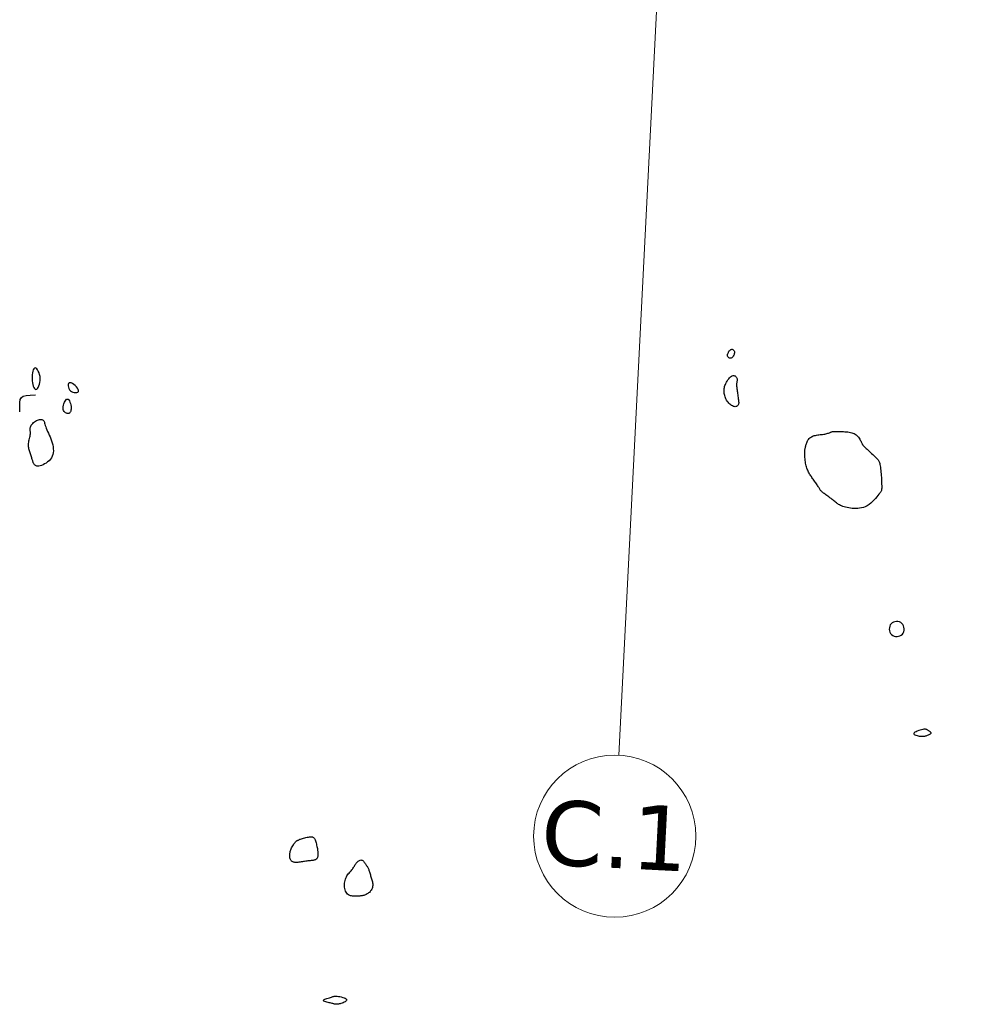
# Model space of a CAD drawing. Header units: millimetres. Extents: x 32690613 to 32693367, y 5343692 to 5344708.
# Tile 229 of 256: x 32692746 to 32692804, y 5343765 to 5343826. Entities that reach past the tile are written whole.
import ezdxf

# ---------------------------------------------------------------- set-up
doc = ezdxf.new("R2010")
doc.units = ezdxf.units.MM
doc.header["$LTSCALE"] = 20
doc.layers.get('0').update_dxf_attribs({"lineweight": 18})
doc.layers.get('Defpoints').update_dxf_attribs({"color": 11, "lineweight": 18})
doc.layers.add('02-DGM_HL_493.00', color=102, linetype='Continuous')
doc.layers.add('02-DGM_HL_493.50', color=112, linetype='Continuous')
doc.styles.add('Verdana', font='verdana.ttf')

# ---------------------------------------------------------------- blocks, each defined once
blk = doc.blocks.new('A$C78070446')
blk.add_line((4470080.727, 5342716.075), (4470043.074, 5342296.396))
blk.add_circle((4470042.627, 5342291.416), 5)
at = {"insert": (4470042.627, 5342291.416), "char_height": 4, "attachment_point": 5, "rotation": 354.86, "line_spacing_factor": 0.252012, "style": 'Verdana'}
blk.add_mtext('C.1', dxfattribs=at)

msp = doc.modelspace()

# ---------------------------------------------------------------- linework, layer by layer
at = {"layer": '02-DGM_HL_493.00', "elevation": 493, "flags": 128}
msp.add_lwpolyline([(32692763.766, 5343773.614), (32692763.702, 5343773.605), (32692763.634, 5343773.595), (32692763.565, 5343773.583), (32692763.494, 5343773.572), (32692763.422, 5343773.56), (32692763.351, 5343773.55), (32692763.282, 5343773.542), (32692763.216, 5343773.535), (32692763.153, 5343773.532), (32692763.093, 5343773.531), (32692763.038, 5343773.534), (32692762.987, 5343773.541), (32692762.94, 5343773.552), (32692762.898, 5343773.568), (32692762.861, 5343773.588), (32692762.828, 5343773.613), (32692762.8, 5343773.644), (32692762.777, 5343773.679), (32692762.758, 5343773.719), (32692762.743, 5343773.761), (32692762.732, 5343773.807), (32692762.724, 5343773.854), (32692762.719, 5343773.903), (32692762.716, 5343773.952), (32692762.716, 5343774.001), (32692762.719, 5343774.051), (32692762.724, 5343774.101), (32692762.733, 5343774.152), (32692762.745, 5343774.204), (32692762.761, 5343774.258), (32692762.781, 5343774.314), (32692762.806, 5343774.372), (32692762.835, 5343774.433), (32692762.867, 5343774.495), (32692762.903, 5343774.556), (32692762.939, 5343774.615), (32692762.976, 5343774.672), (32692763.012, 5343774.723), (32692763.047, 5343774.768), (32692763.078, 5343774.806), (32692763.105, 5343774.834), (32692763.129, 5343774.855), (32692763.149, 5343774.87), (32692763.167, 5343774.879), (32692763.183, 5343774.886), (32692763.197, 5343774.889), (32692763.21, 5343774.893), (32692763.222, 5343774.896), (32692763.235, 5343774.902), (32692763.249, 5343774.91), (32692763.265, 5343774.919), (32692763.286, 5343774.931), (32692763.312, 5343774.944), (32692763.344, 5343774.958), (32692763.385, 5343774.974), (32692763.436, 5343774.992), (32692763.496, 5343775.01), (32692763.565, 5343775.029), (32692763.64, 5343775.048), (32692763.717, 5343775.065), (32692763.796, 5343775.081), (32692763.872, 5343775.094), (32692763.944, 5343775.103), (32692764.008, 5343775.108), (32692764.063, 5343775.107), (32692764.11, 5343775.101), (32692764.149, 5343775.089), (32692764.183, 5343775.071), (32692764.211, 5343775.046), (32692764.236, 5343775.013), (32692764.258, 5343774.973), (32692764.279, 5343774.925), (32692764.3, 5343774.868), (32692764.32, 5343774.805), (32692764.34, 5343774.737), (32692764.359, 5343774.665), (32692764.376, 5343774.593), (32692764.392, 5343774.521), (32692764.406, 5343774.452), (32692764.418, 5343774.387), (32692764.428, 5343774.328), (32692764.435, 5343774.274), (32692764.44, 5343774.225), (32692764.443, 5343774.18), (32692764.445, 5343774.139), (32692764.446, 5343774.099), (32692764.447, 5343774.062), (32692764.446, 5343774.026), (32692764.446, 5343773.99), (32692764.445, 5343773.955), (32692764.443, 5343773.921), (32692764.439, 5343773.889), (32692764.433, 5343773.857), (32692764.424, 5343773.828), (32692764.413, 5343773.8), (32692764.397, 5343773.775), (32692764.378, 5343773.752), (32692764.355, 5343773.732), (32692764.329, 5343773.713), (32692764.299, 5343773.698), (32692764.267, 5343773.684), (32692764.232, 5343773.672), (32692764.196, 5343773.662), (32692764.157, 5343773.654), (32692764.117, 5343773.648), (32692764.075, 5343773.643), (32692764.031, 5343773.639), (32692763.985, 5343773.635), (32692763.935, 5343773.632), (32692763.883, 5343773.627), (32692763.826, 5343773.621)], close=True, dxfattribs=at)
at = {"layer": '02-DGM_HL_493.50', "elevation": 493.5, "flags": 128}
for points in [[(32692789.967, 5343804.652), (32692789.931, 5343804.635), (32692789.894, 5343804.627), (32692789.858, 5343804.628), (32692789.823, 5343804.636), (32692789.791, 5343804.651), (32692789.763, 5343804.672), (32692789.74, 5343804.697), (32692789.722, 5343804.726), (32692789.712, 5343804.758), (32692789.708, 5343804.792), (32692789.71, 5343804.828), (32692789.717, 5343804.866), (32692789.728, 5343804.903), (32692789.742, 5343804.94), (32692789.759, 5343804.977), (32692789.778, 5343805.012), (32692789.798, 5343805.045), (32692789.819, 5343805.075), (32692789.842, 5343805.103), (32692789.865, 5343805.126), (32692789.889, 5343805.146), (32692789.915, 5343805.161), (32692789.941, 5343805.171), (32692789.969, 5343805.175), (32692789.997, 5343805.173), (32692790.026, 5343805.165), (32692790.053, 5343805.151), (32692790.078, 5343805.131), (32692790.1, 5343805.106), (32692790.117, 5343805.075), (32692790.129, 5343805.039), (32692790.134, 5343804.998), (32692790.132, 5343804.952), (32692790.124, 5343804.903), (32692790.109, 5343804.853), (32692790.088, 5343804.804), (32692790.063, 5343804.757), (32692790.034, 5343804.715), (32692790.002, 5343804.679)], [(32692746.832, 5343803.356), (32692746.841, 5343803.232), (32692746.857, 5343803.112), (32692746.879, 5343803), (32692746.907, 5343802.9), (32692746.941, 5343802.816), (32692746.979, 5343802.752), (32692747.021, 5343802.711), (32692747.066, 5343802.698), (32692747.114, 5343802.715), (32692747.162, 5343802.759), (32692747.209, 5343802.827), (32692747.251, 5343802.914), (32692747.286, 5343803.016), (32692747.313, 5343803.13), (32692747.329, 5343803.251), (32692747.332, 5343803.376), (32692747.32, 5343803.5), (32692747.294, 5343803.619), (32692747.259, 5343803.73), (32692747.215, 5343803.83), (32692747.166, 5343803.913), (32692747.115, 5343803.977), (32692747.063, 5343804.017), (32692747.014, 5343804.03), (32692746.97, 5343804.014), (32692746.931, 5343803.97), (32692746.898, 5343803.903), (32692746.871, 5343803.816), (32692746.851, 5343803.714), (32692746.838, 5343803.601), (32692746.831, 5343803.48)], [(32692749.696, 5343802.634), (32692749.679, 5343802.703), (32692749.635, 5343802.78), (32692749.573, 5343802.861), (32692749.496, 5343802.939), (32692749.412, 5343803.009), (32692749.327, 5343803.065), (32692749.247, 5343803.102), (32692749.177, 5343803.114), (32692749.123, 5343803.097), (32692749.085, 5343803.056), (32692749.064, 5343802.995), (32692749.059, 5343802.922), (32692749.07, 5343802.841), (32692749.097, 5343802.759), (32692749.139, 5343802.682), (32692749.196, 5343802.614), (32692749.268, 5343802.563), (32692749.348, 5343802.527), (32692749.432, 5343802.506), (32692749.513, 5343802.502), (32692749.586, 5343802.512), (32692749.645, 5343802.538), (32692749.683, 5343802.579)], [(32692790.286, 5343803.386), (32692790.297, 5343803.345), (32692790.302, 5343803.303), (32692790.301, 5343803.262), (32692790.297, 5343803.222), (32692790.291, 5343803.182), (32692790.283, 5343803.143), (32692790.276, 5343803.106), (32692790.269, 5343803.07), (32692790.265, 5343803.036), (32692790.262, 5343803.002), (32692790.262, 5343802.968), (32692790.264, 5343802.931), (32692790.268, 5343802.891), (32692790.273, 5343802.846), (32692790.28, 5343802.795), (32692790.288, 5343802.737), (32692790.297, 5343802.671), (32692790.307, 5343802.598), (32692790.318, 5343802.521), (32692790.329, 5343802.44), (32692790.34, 5343802.359), (32692790.352, 5343802.279), (32692790.362, 5343802.201), (32692790.372, 5343802.129), (32692790.382, 5343802.063), (32692790.389, 5343802.004), (32692790.394, 5343801.95), (32692790.397, 5343801.902), (32692790.396, 5343801.858), (32692790.391, 5343801.818), (32692790.382, 5343801.782), (32692790.367, 5343801.749), (32692790.347, 5343801.718), (32692790.321, 5343801.691), (32692790.29, 5343801.668), (32692790.254, 5343801.651), (32692790.214, 5343801.64), (32692790.17, 5343801.636), (32692790.122, 5343801.64), (32692790.07, 5343801.654), (32692790.016, 5343801.678), (32692789.96, 5343801.711), (32692789.904, 5343801.752), (32692789.847, 5343801.8), (32692789.792, 5343801.855), (32692789.741, 5343801.914), (32692789.692, 5343801.977), (32692789.649, 5343802.043), (32692789.612, 5343802.111), (32692789.581, 5343802.181), (32692789.555, 5343802.251), (32692789.534, 5343802.32), (32692789.518, 5343802.39), (32692789.507, 5343802.458), (32692789.499, 5343802.524), (32692789.495, 5343802.588), (32692789.494, 5343802.649), (32692789.497, 5343802.708), (32692789.504, 5343802.766), (32692789.515, 5343802.823), (32692789.53, 5343802.882), (32692789.551, 5343802.942), (32692789.577, 5343803.004), (32692789.609, 5343803.07), (32692789.647, 5343803.14), (32692789.69, 5343803.212), (32692789.737, 5343803.283), (32692789.787, 5343803.351), (32692789.839, 5343803.413), (32692789.892, 5343803.468), (32692789.945, 5343803.511), (32692789.997, 5343803.541), (32692790.047, 5343803.557), (32692790.094, 5343803.558), (32692790.138, 5343803.548), (32692790.179, 5343803.528), (32692790.214, 5343803.499), (32692790.244, 5343803.465), (32692790.269, 5343803.427)], [(32692748.738, 5343801.54), (32692748.742, 5343801.628), (32692748.759, 5343801.722), (32692748.786, 5343801.816), (32692748.823, 5343801.905), (32692748.865, 5343801.984), (32692748.912, 5343802.047), (32692748.96, 5343802.09), (32692749.008, 5343802.107), (32692749.053, 5343802.094), (32692749.095, 5343802.055), (32692749.133, 5343801.994), (32692749.166, 5343801.918), (32692749.194, 5343801.832), (32692749.215, 5343801.74), (32692749.23, 5343801.647), (32692749.237, 5343801.56), (32692749.237, 5343801.481), (32692749.228, 5343801.413), (32692749.212, 5343801.355), (32692749.19, 5343801.308), (32692749.161, 5343801.27), (32692749.127, 5343801.243), (32692749.087, 5343801.225), (32692749.042, 5343801.218), (32692748.994, 5343801.222), (32692748.943, 5343801.235), (32692748.893, 5343801.26), (32692748.846, 5343801.294), (32692748.805, 5343801.34), (32692748.771, 5343801.396), (32692748.748, 5343801.462)], [(32692746.686, 5343798.847), (32692746.667, 5343798.909), (32692746.651, 5343798.971), (32692746.636, 5343799.034), (32692746.624, 5343799.098), (32692746.615, 5343799.164), (32692746.611, 5343799.231), (32692746.61, 5343799.3), (32692746.615, 5343799.372), (32692746.625, 5343799.447), (32692746.64, 5343799.523), (32692746.656, 5343799.6), (32692746.674, 5343799.677), (32692746.692, 5343799.752), (32692746.707, 5343799.825), (32692746.719, 5343799.895), (32692746.726, 5343799.96), (32692746.727, 5343800.021), (32692746.723, 5343800.076), (32692746.717, 5343800.129), (32692746.711, 5343800.179), (32692746.707, 5343800.228), (32692746.706, 5343800.276), (32692746.712, 5343800.326), (32692746.726, 5343800.377), (32692746.75, 5343800.432), (32692746.783, 5343800.487), (32692746.823, 5343800.543), (32692746.87, 5343800.599), (32692746.923, 5343800.651), (32692746.979, 5343800.7), (32692747.039, 5343800.744), (32692747.1, 5343800.781), (32692747.161, 5343800.811), (32692747.221, 5343800.833), (32692747.28, 5343800.847), (32692747.336, 5343800.853), (32692747.389, 5343800.851), (32692747.437, 5343800.841), (32692747.48, 5343800.823), (32692747.516, 5343800.797), (32692747.545, 5343800.763), (32692747.568, 5343800.721), (32692747.588, 5343800.671), (32692747.606, 5343800.613), (32692747.625, 5343800.548), (32692747.646, 5343800.474), (32692747.671, 5343800.393), (32692747.702, 5343800.304), (32692747.741, 5343800.208), (32692747.785, 5343800.106), (32692747.834, 5343799.997), (32692747.885, 5343799.884), (32692747.936, 5343799.767), (32692747.986, 5343799.647), (32692748.031, 5343799.525), (32692748.071, 5343799.401), (32692748.103, 5343799.278), (32692748.126, 5343799.155), (32692748.139, 5343799.033), (32692748.142, 5343798.914), (32692748.133, 5343798.799), (32692748.11, 5343798.688), (32692748.074, 5343798.582), (32692748.023, 5343798.482), (32692747.957, 5343798.39), (32692747.878, 5343798.305), (32692747.79, 5343798.229), (32692747.696, 5343798.161), (32692747.6, 5343798.103), (32692747.504, 5343798.055), (32692747.412, 5343798.017), (32692747.328, 5343797.99), (32692747.253, 5343797.975), (32692747.189, 5343797.97), (32692747.133, 5343797.974), (32692747.086, 5343797.985), (32692747.045, 5343798.003), (32692747.011, 5343798.027), (32692746.983, 5343798.054), (32692746.959, 5343798.083), (32692746.938, 5343798.114), (32692746.921, 5343798.147), (32692746.906, 5343798.181), (32692746.892, 5343798.218), (32692746.88, 5343798.256), (32692746.867, 5343798.297), (32692746.854, 5343798.341), (32692746.84, 5343798.388), (32692746.823, 5343798.438), (32692746.806, 5343798.491), (32692746.786, 5343798.547), (32692746.767, 5343798.604), (32692746.746, 5343798.664), (32692746.726, 5343798.724), (32692746.705, 5343798.785)], [(32692795.475, 5343796.436), (32692795.45, 5343796.468), (32692795.425, 5343796.502), (32692795.4, 5343796.54), (32692795.375, 5343796.58), (32692795.35, 5343796.623), (32692795.323, 5343796.669), (32692795.294, 5343796.717), (32692795.263, 5343796.767), (32692795.229, 5343796.82), (32692795.193, 5343796.875), (32692795.155, 5343796.931), (32692795.115, 5343796.987), (32692795.075, 5343797.045), (32692795.034, 5343797.102), (32692794.993, 5343797.158), (32692794.953, 5343797.213), (32692794.914, 5343797.268), (32692794.876, 5343797.321), (32692794.839, 5343797.373), (32692794.804, 5343797.427), (32692794.77, 5343797.48), (32692794.738, 5343797.536), (32692794.707, 5343797.593), (32692794.677, 5343797.653), (32692794.65, 5343797.716), (32692794.624, 5343797.782), (32692794.6, 5343797.851), (32692794.578, 5343797.923), (32692794.558, 5343797.998), (32692794.54, 5343798.076), (32692794.524, 5343798.156), (32692794.51, 5343798.239), (32692794.498, 5343798.324), (32692794.489, 5343798.41), (32692794.482, 5343798.496), (32692794.476, 5343798.58), (32692794.473, 5343798.662), (32692794.472, 5343798.74), (32692794.472, 5343798.813), (32692794.474, 5343798.879), (32692794.477, 5343798.938), (32692794.482, 5343798.991), (32692794.489, 5343799.039), (32692794.497, 5343799.084), (32692794.507, 5343799.126), (32692794.517, 5343799.168), (32692794.529, 5343799.212), (32692794.542, 5343799.257), (32692794.557, 5343799.307), (32692794.573, 5343799.359), (32692794.591, 5343799.412), (32692794.612, 5343799.467), (32692794.637, 5343799.521), (32692794.665, 5343799.573), (32692794.697, 5343799.622), (32692794.735, 5343799.668), (32692794.778, 5343799.709), (32692794.825, 5343799.745), (32692794.878, 5343799.777), (32692794.935, 5343799.804), (32692794.995, 5343799.828), (32692795.06, 5343799.849), (32692795.128, 5343799.866), (32692795.199, 5343799.881), (32692795.273, 5343799.893), (32692795.348, 5343799.903), (32692795.424, 5343799.912), (32692795.5, 5343799.92), (32692795.574, 5343799.929), (32692795.646, 5343799.938), (32692795.715, 5343799.949), (32692795.78, 5343799.961), (32692795.839, 5343799.976), (32692795.894, 5343799.993), (32692795.944, 5343800.01), (32692795.99, 5343800.028), (32692796.032, 5343800.046), (32692796.071, 5343800.062), (32692796.108, 5343800.076), (32692796.142, 5343800.087), (32692796.174, 5343800.095), (32692796.206, 5343800.1), (32692796.238, 5343800.103), (32692796.273, 5343800.103), (32692796.312, 5343800.103), (32692796.355, 5343800.101), (32692796.406, 5343800.1), (32692796.464, 5343800.099), (32692796.531, 5343800.099), (32692796.605, 5343800.099), (32692796.686, 5343800.1), (32692796.772, 5343800.099), (32692796.86, 5343800.098), (32692796.95, 5343800.094), (32692797.039, 5343800.088), (32692797.127, 5343800.079), (32692797.211, 5343800.066), (32692797.292, 5343800.049), (32692797.369, 5343800.029), (32692797.442, 5343800.003), (32692797.511, 5343799.973), (32692797.575, 5343799.938), (32692797.634, 5343799.898), (32692797.689, 5343799.853), (32692797.738, 5343799.803), (32692797.783, 5343799.748), (32692797.823, 5343799.691), (32692797.858, 5343799.633), (32692797.89, 5343799.576), (32692797.919, 5343799.521), (32692797.944, 5343799.47), (32692797.966, 5343799.424), (32692797.985, 5343799.384), (32692798.002, 5343799.351), (32692798.018, 5343799.323), (32692798.032, 5343799.299), (32692798.045, 5343799.278), (32692798.057, 5343799.26), (32692798.07, 5343799.244), (32692798.082, 5343799.229), (32692798.096, 5343799.213), (32692798.112, 5343799.197), (32692798.13, 5343799.178), (32692798.153, 5343799.156), (32692798.182, 5343799.129), (32692798.217, 5343799.096), (32692798.26, 5343799.056), (32692798.312, 5343799.008), (32692798.373, 5343798.952), (32692798.442, 5343798.888), (32692798.516, 5343798.819), (32692798.593, 5343798.748), (32692798.669, 5343798.677), (32692798.743, 5343798.608), (32692798.811, 5343798.543), (32692798.872, 5343798.485), (32692798.922, 5343798.436), (32692798.964, 5343798.393), (32692798.998, 5343798.354), (32692799.025, 5343798.316), (32692799.047, 5343798.278), (32692799.064, 5343798.236), (32692799.079, 5343798.187), (32692799.093, 5343798.131), (32692799.106, 5343798.063), (32692799.119, 5343797.986), (32692799.131, 5343797.9), (32692799.143, 5343797.806), (32692799.155, 5343797.707), (32692799.165, 5343797.603), (32692799.175, 5343797.495), (32692799.184, 5343797.384), (32692799.192, 5343797.273), (32692799.199, 5343797.163), (32692799.205, 5343797.055), (32692799.209, 5343796.951), (32692799.212, 5343796.853), (32692799.214, 5343796.763), (32692799.215, 5343796.683), (32692799.214, 5343796.614), (32692799.211, 5343796.557), (32692799.206, 5343796.51), (32692799.196, 5343796.47), (32692799.181, 5343796.431), (32692799.16, 5343796.392), (32692799.13, 5343796.349), (32692799.091, 5343796.298), (32692799.042, 5343796.235), (32692798.981, 5343796.159), (32692798.91, 5343796.071), (32692798.829, 5343795.977), (32692798.739, 5343795.879), (32692798.643, 5343795.781), (32692798.54, 5343795.687), (32692798.432, 5343795.601), (32692798.32, 5343795.527), (32692798.205, 5343795.467), (32692798.088, 5343795.422), (32692797.97, 5343795.389), (32692797.852, 5343795.368), (32692797.734, 5343795.356), (32692797.617, 5343795.353), (32692797.503, 5343795.356), (32692797.391, 5343795.366), (32692797.283, 5343795.379), (32692797.179, 5343795.396), (32692797.08, 5343795.416), (32692796.987, 5343795.438), (32692796.899, 5343795.463), (32692796.817, 5343795.49), (32692796.743, 5343795.517), (32692796.675, 5343795.546), (32692796.615, 5343795.575), (32692796.561, 5343795.605), (32692796.512, 5343795.636), (32692796.465, 5343795.668), (32692796.419, 5343795.703), (32692796.373, 5343795.739), (32692796.325, 5343795.779), (32692796.272, 5343795.822), (32692796.215, 5343795.869), (32692796.153, 5343795.918), (32692796.089, 5343795.968), (32692796.023, 5343796.019), (32692795.957, 5343796.069), (32692795.893, 5343796.117), (32692795.831, 5343796.163), (32692795.774, 5343796.204), (32692795.723, 5343796.24), (32692795.676, 5343796.272), (32692795.634, 5343796.301), (32692795.597, 5343796.328), (32692795.562, 5343796.354), (32692795.531, 5343796.38), (32692795.502, 5343796.407)], [(32692800.462, 5343788.272), (32692800.39, 5343788.324), (32692800.307, 5343788.359), (32692800.217, 5343788.379), (32692800.124, 5343788.384), (32692800.031, 5343788.372), (32692799.943, 5343788.345), (32692799.863, 5343788.303), (32692799.796, 5343788.246), (32692799.744, 5343788.174), (32692799.708, 5343788.091), (32692799.688, 5343788.001), (32692799.684, 5343787.908), (32692799.695, 5343787.815), (32692799.722, 5343787.727), (32692799.764, 5343787.647), (32692799.822, 5343787.58), (32692799.894, 5343787.528), (32692799.976, 5343787.492), (32692800.066, 5343787.472), (32692800.16, 5343787.468), (32692800.252, 5343787.479), (32692800.341, 5343787.506), (32692800.42, 5343787.548), (32692800.488, 5343787.606), (32692800.54, 5343787.677), (32692800.576, 5343787.76), (32692800.596, 5343787.85), (32692800.6, 5343787.943), (32692800.588, 5343788.036), (32692800.562, 5343788.124), (32692800.519, 5343788.204)], [(32692801.601, 5343781.316), (32692801.659, 5343781.31), (32692801.71, 5343781.307), (32692801.755, 5343781.307), (32692801.795, 5343781.309), (32692801.833, 5343781.315), (32692801.871, 5343781.323), (32692801.909, 5343781.334), (32692801.95, 5343781.347), (32692801.995, 5343781.362), (32692802.043, 5343781.379), (32692802.091, 5343781.398), (32692802.136, 5343781.418), (32692802.178, 5343781.439), (32692802.213, 5343781.46), (32692802.24, 5343781.482), (32692802.255, 5343781.503), (32692802.259, 5343781.524), (32692802.251, 5343781.545), (32692802.234, 5343781.565), (32692802.21, 5343781.585), (32692802.181, 5343781.605), (32692802.149, 5343781.624), (32692802.115, 5343781.644), (32692802.082, 5343781.663), (32692802.051, 5343781.683), (32692802.021, 5343781.701), (32692801.989, 5343781.718), (32692801.955, 5343781.731), (32692801.915, 5343781.741), (32692801.868, 5343781.745), (32692801.812, 5343781.743), (32692801.746, 5343781.733), (32692801.668, 5343781.716), (32692801.582, 5343781.692), (32692801.494, 5343781.663), (32692801.409, 5343781.629), (32692801.331, 5343781.593), (32692801.266, 5343781.556), (32692801.219, 5343781.519), (32692801.194, 5343781.484), (32692801.196, 5343781.452), (32692801.222, 5343781.423), (32692801.266, 5343781.397), (32692801.324, 5343781.374), (32692801.391, 5343781.355), (32692801.463, 5343781.339), (32692801.534, 5343781.326)], [(32692767.146, 5343773.677), (32692767.185, 5343773.663), (32692767.222, 5343773.64), (32692767.257, 5343773.609), (32692767.29, 5343773.573), (32692767.322, 5343773.532), (32692767.352, 5343773.49), (32692767.38, 5343773.446), (32692767.407, 5343773.404), (32692767.433, 5343773.365), (32692767.458, 5343773.328), (32692767.482, 5343773.292), (32692767.505, 5343773.256), (32692767.526, 5343773.22), (32692767.547, 5343773.183), (32692767.566, 5343773.142), (32692767.585, 5343773.099), (32692767.603, 5343773.052), (32692767.62, 5343773.001), (32692767.637, 5343772.947), (32692767.654, 5343772.89), (32692767.671, 5343772.832), (32692767.688, 5343772.771), (32692767.706, 5343772.71), (32692767.725, 5343772.648), (32692767.744, 5343772.587), (32692767.764, 5343772.525), (32692767.783, 5343772.463), (32692767.8, 5343772.402), (32692767.815, 5343772.341), (32692767.827, 5343772.28), (32692767.835, 5343772.219), (32692767.838, 5343772.159), (32692767.835, 5343772.099), (32692767.826, 5343772.04), (32692767.812, 5343771.982), (32692767.793, 5343771.926), (32692767.769, 5343771.872), (32692767.74, 5343771.82), (32692767.706, 5343771.772), (32692767.668, 5343771.727), (32692767.626, 5343771.685), (32692767.581, 5343771.648), (32692767.533, 5343771.614), (32692767.483, 5343771.584), (32692767.432, 5343771.557), (32692767.381, 5343771.534), (32692767.33, 5343771.514), (32692767.28, 5343771.498), (32692767.231, 5343771.484), (32692767.184, 5343771.474), (32692767.137, 5343771.466), (32692767.089, 5343771.46), (32692767.039, 5343771.456), (32692766.987, 5343771.452), (32692766.931, 5343771.45), (32692766.871, 5343771.447), (32692766.806, 5343771.445), (32692766.738, 5343771.444), (32692766.667, 5343771.445), (32692766.595, 5343771.451), (32692766.524, 5343771.461), (32692766.455, 5343771.478), (32692766.39, 5343771.503), (32692766.33, 5343771.537), (32692766.276, 5343771.582), (32692766.229, 5343771.636), (32692766.188, 5343771.698), (32692766.154, 5343771.767), (32692766.127, 5343771.841), (32692766.107, 5343771.92), (32692766.093, 5343772.001), (32692766.086, 5343772.084), (32692766.086, 5343772.167), (32692766.093, 5343772.25), (32692766.106, 5343772.332), (32692766.124, 5343772.412), (32692766.148, 5343772.49), (32692766.176, 5343772.564), (32692766.208, 5343772.635), (32692766.245, 5343772.702), (32692766.285, 5343772.763), (32692766.327, 5343772.821), (32692766.371, 5343772.874), (32692766.415, 5343772.925), (32692766.459, 5343772.974), (32692766.502, 5343773.021), (32692766.543, 5343773.068), (32692766.58, 5343773.115), (32692766.614, 5343773.163), (32692766.645, 5343773.211), (32692766.673, 5343773.259), (32692766.701, 5343773.307), (32692766.728, 5343773.355), (32692766.756, 5343773.402), (32692766.786, 5343773.447), (32692766.818, 5343773.491), (32692766.854, 5343773.533), (32692766.893, 5343773.572), (32692766.933, 5343773.607), (32692766.976, 5343773.636), (32692767.019, 5343773.659), (32692767.062, 5343773.674), (32692767.105, 5343773.68)], [(32692766.222, 5343765.084), (32692766.229, 5343765.049), (32692766.213, 5343765.013), (32692766.178, 5343764.977), (32692766.129, 5343764.943), (32692766.07, 5343764.911), (32692766.006, 5343764.881), (32692765.939, 5343764.855), (32692765.875, 5343764.832), (32692765.816, 5343764.814), (32692765.763, 5343764.8), (32692765.716, 5343764.791), (32692765.673, 5343764.784), (32692765.634, 5343764.781), (32692765.598, 5343764.78), (32692765.565, 5343764.782), (32692765.533, 5343764.785), (32692765.503, 5343764.79), (32692765.473, 5343764.796), (32692765.441, 5343764.804), (32692765.407, 5343764.813), (32692765.369, 5343764.824), (32692765.325, 5343764.836), (32692765.274, 5343764.849), (32692765.216, 5343764.863), (32692765.148, 5343764.88), (32692765.076, 5343764.897), (32692765.003, 5343764.916), (32692764.934, 5343764.935), (32692764.873, 5343764.956), (32692764.824, 5343764.977), (32692764.792, 5343764.999), (32692764.781, 5343765.022), (32692764.795, 5343765.045), (32692764.829, 5343765.069), (32692764.88, 5343765.092), (32692764.942, 5343765.116), (32692765.013, 5343765.139), (32692765.086, 5343765.161), (32692765.158, 5343765.183), (32692765.225, 5343765.204), (32692765.282, 5343765.223), (32692765.331, 5343765.241), (32692765.376, 5343765.257), (32692765.42, 5343765.269), (32692765.465, 5343765.279), (32692765.515, 5343765.284), (32692765.571, 5343765.284), (32692765.639, 5343765.28), (32692765.718, 5343765.269), (32692765.805, 5343765.254), (32692765.896, 5343765.233), (32692765.984, 5343765.209), (32692766.066, 5343765.181), (32692766.137, 5343765.151), (32692766.19, 5343765.118)]]:
    msp.add_lwpolyline(points, close=True, dxfattribs=at)
msp.add_lwpolyline([(32692746.078, 5343801.325), (32692746.067, 5343801.655), (32692746.071, 5343801.903), (32692746.101, 5343802.082), (32692746.168, 5343802.204), (32692746.284, 5343802.281), (32692746.461, 5343802.325), (32692746.708, 5343802.348), (32692747.038, 5343802.363)], dxfattribs=at)

# ---------------------------------------------------------------- block references
at = {"layer": 'Defpoints', "rotation": 2.237485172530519}
msp.add_blockref('A$C78070446', (28434719.524, -168960.664), dxfattribs=at)

doc.saveas('drawing.dxf')
